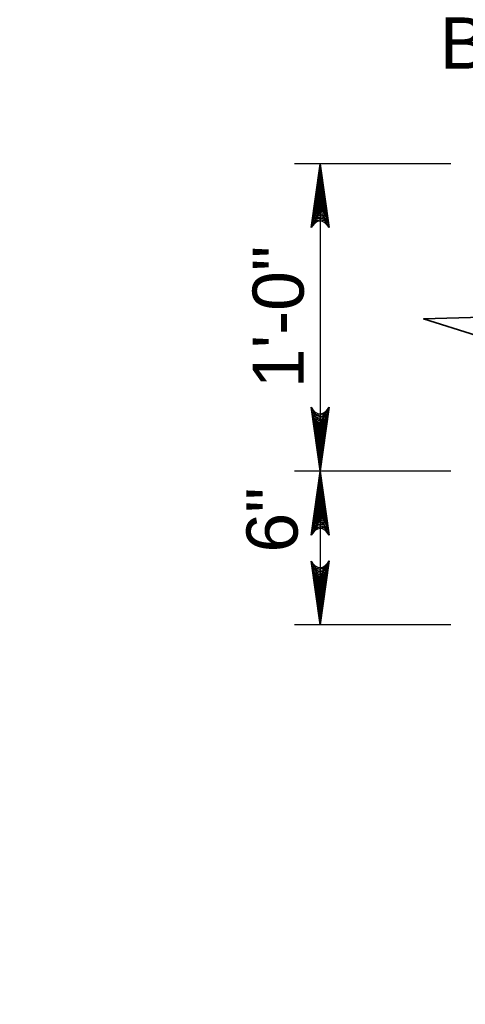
# Model space of a CAD drawing. Extents: x -312 to 328, y -156 to 292.
# Tile 34 of 89: x -179 to -161, y 205 to 244. Entities that reach past the tile are written whole.
import ezdxf

# ---------------------------------------------------------------- set-up
doc = ezdxf.new("R2010")
doc.units = 0
doc.header["$MEASUREMENT"] = 0
for name, color, linetype, lineweight in [('Level 1', 253, 'Continuous', 18), ('S-Anno-Brkl', 2, 'Continuous', 35), ('S-Anno-Dims', 33, 'Continuous', 35), ('S-Anno-Text', 53, 'Continuous', 25)]:
    doc.layers.add(name, color=color, linetype=linetype, lineweight=lineweight)
doc.styles.add('NOTES', font='romans.shx')

# ---------------------------------------------------------------- blocks, each defined once
blk = doc.blocks.new('LARROW')
at = {"color": 0, "linetype": 'ByBlock', "lineweight": -2, "flags": 128}
blk.add_lwpolyline([(-4.925, 0.713), (0, 0), (-4.921, -0.713), (-4.768, -0.594), (-4.551, -0.382), (-4.445, -0.185), (-4.417, 0), (-4.457, 0.209), (-4.571, 0.413), (-4.791, 0.614), (-4.925, 0.713), (-0.146, 0.008), (-4.764, -0.665), (-4.622, -0.559), (-4.394, -0.343), (-4.319, -0.063), (-4.37, 0.217), (-4.504, 0.409), (-4.665, 0.567), (-4.776, 0.654), (-0.406, 0.008), (-4.555, -0.587), (-4.409, -0.492), (-4.335, -0.37), (-4.252, -0.213), (-4.209, 0.008), (-4.232, 0.189), (-4.319, 0.331), (-4.496, 0.445), (-4.614, 0.583), (-0.709, 0.008), (-4.327, -0.5), (-4.165, -0.299), (-4.118, -0.055), (-4.142, 0.217), (-4.453, 0.512), (-1.047, 0.024), (-4.118, -0.406), (-4.075, -0.264), (-3.98, -0.035), (-4.039, 0.209), (-4.283, 0.425), (-1.358, 0.024), (-4.008, -0.315), (-3.921, -0.142), (-3.882, 0.043), (-4.067, 0.331), (-1.728, 0.024), (-3.846, -0.236), (-3.787, -0.106), (-3.772, 0.043), (-3.921, 0.252), (-2.169, 0.024), (-3.713, -0.15), (-3.669, 0.051), (-3.811, 0.173), (-2.531, 0.024), (-3.61, -0.091), (-3.634, 0.102), (-2.902, 0.024), (-3.567, -0.028), (-3.587, 0.031), (-3.358, 0.031)], dxfattribs=at)

msp = doc.modelspace()

# ---------------------------------------------------------------- linework, layer by layer
at = {"layer": 'Level 1', "color": 214, "linetype": 'Continuous', "lineweight": 25}
msp.add_3dface([(-311.9741, -156.26001), (328.0259, -156.26001), (328.0259, 291.73999), (-311.9741, 291.73999)], dxfattribs=at)
msp.add_3dface([(-311.9741, -156.26001), (328.0259, -156.26001), (328.0259, 291.73999), (-311.9741, 291.73999)], dxfattribs=at)
msp.add_3dface([(-311.9741, -156.26001), (328.0259, -156.26001), (328.0259, 291.73999), (-311.9741, 291.73999)], dxfattribs=at)
at = {"layer": 'S-Anno-Brkl', "flags": 128}
msp.add_lwpolyline([(-160.83135, 232.92999), (-158.76897, 232.16299), (-162.89372, 232.04499), (-160.83135, 231.39837)], dxfattribs=at)
at = {"layer": 'S-Anno-Dims', "lineweight": 25}
for p, q in [((-161.82935, 238.10399), (-167.93285, 238.10399)), ((-166.93485, 238.10399), (-166.93485, 226.10399)), ((-161.82935, 226.10399), (-167.93285, 226.10399)), ((-166.93485, 226.10399), (-166.93485, 220.10399)), ((-161.82935, 220.10399), (-167.93285, 220.10399))]:
    msp.add_line(p, q, dxfattribs=at)

# ---------------------------------------------------------------- block references
at = {"layer": 'S-Anno-Dims', "lineweight": 25, "xscale": 0.5065787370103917, "yscale": 0.4901954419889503, "zscale": 0.03175}
for p, rotation in [((-166.93485, 238.10399), 90), ((-166.93485, 226.10399), 270), ((-166.93485, 226.10399), 90), ((-166.93485, 220.10399), 270)]:
    msp.add_blockref('LARROW', p, dxfattribs=dict(at, rotation=rotation))

# ---------------------------------------------------------------- texts
at = {"layer": 'S-Anno-Dims', "lineweight": 25, "char_height": 2, "attachment_point": 1, "rotation": 90, "line_spacing_factor": 0.734563, "style": 'NOTES'}
for s, insert in [('\\fArial|b0|i0|c0|p39;1\'-0"', (-169.57202, 229.34217)), ('\\fArial|b0|i0|c0|p39;6"', (-169.81169, 222.92638))]:
    msp.add_mtext(s, dxfattribs=dict(at, insert=insert))
at = {"layer": 'S-Anno-Text', "insert": (-162.26508, 247.14632), "char_height": 2, "attachment_point": 1, "style": 'NOTES'}
msp.add_mtext('\\fArial|b0|i0|c0|p39;6" CAPILLARY WATER\\PBARRIER', dxfattribs=at)

doc.saveas('drawing.dxf')
